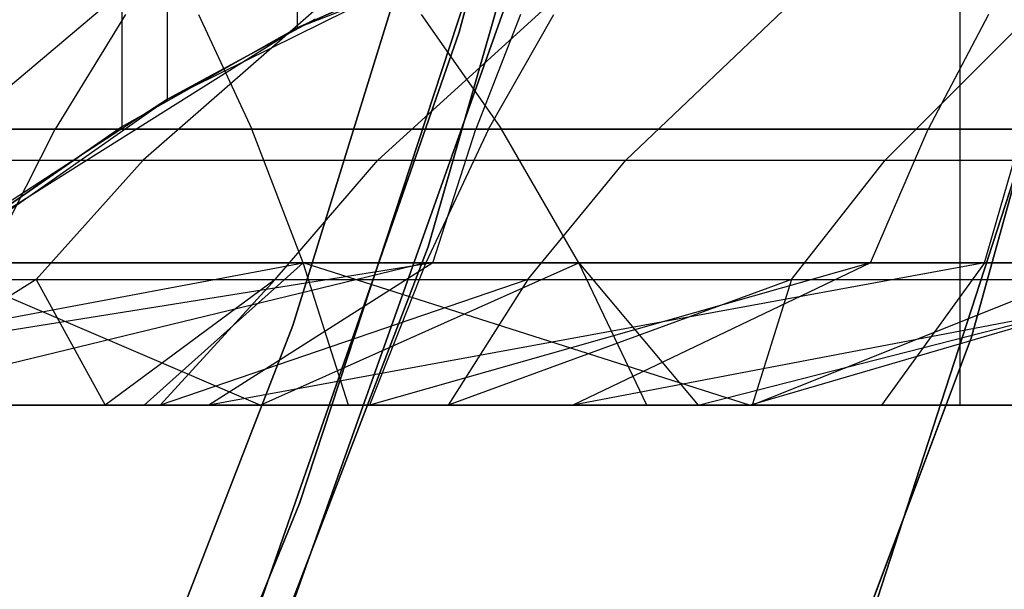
# Model space of a CAD drawing. Extents: x 0.1 to 12.1, y -6 to 6.
# Tile 112 of 181: x 8.418 to 8.689, y -0.919 to -0.762. Entities that reach past the tile are written whole.
import ezdxf

# ---------------------------------------------------------------- set-up
doc = ezdxf.new("R2010")
doc.units = 0
doc.header["$LTSCALE"] = 2.54
doc.layers.get('0').update_dxf_attribs({"linetype": 'CONTINUOUS'})

# ---------------------------------------------------------------- blocks, each defined once
blk = doc.blocks.new('DROPS_COLOR_C_STL')
at = {"color": 0}
for p, q in [((8.67729, -0.86832, 25.90728), (8.67729, 0.93168, 25.90728)), ((8.67729, -0.86832, 25.90728), (8.67729, 0.93168, 25.90728)), ((8.44586, 0.79185, 27.01377), (8.44628, -0.79159, 27.01395)), ((8.44586, 0.79185, 27.01377), (8.44628, -0.79159, 27.01395)), ((8.45889, -0.78391, 36.32117), (8.45889, 0.78391, 36.32117)), ((8.45889, -0.78391, 36.32117), (8.45889, 0.78391, 36.32117)), ((8.49464, 0.76432, 27.03511), (8.49464, -0.76432, 27.03511)), ((8.49464, 0.76432, 27.03511), (8.49464, -0.76432, 27.03511)), ((8.5392, -0.7655, 164.4), (8.58703, -0.58905, 164.4)), ((8.58703, -0.58905, 164.3), (8.5392, -0.7655, 164.3)), ((8.5392, -0.7655, 164.4), (8.58703, -0.58905, 164.4)), ((8.58703, -0.58905, 164.3), (8.5392, -0.7655, 164.3)), ((8.59241, -0.60968, 171.7), (8.53065, -0.8247, 171.7)), ((8.53065, -0.8247, 164.1), (8.59241, -0.60968, 164.1)), ((8.53065, -0.8247, 164.1), (8.59241, -0.60968, 164.1)), ((8.59241, -0.60968, 171.7), (8.53065, -0.8247, 171.7)), ((8.74596, -0.61193, 11.3), (8.68031, -0.8498, 11.3)), ((8.68031, -0.8498, 1.7), (8.74596, -0.61193, 1.7)), ((8.74596, -0.61193, 11.3), (8.68031, -0.8498, 11.3)), ((8.68031, -0.8498, 1.7), (8.74596, -0.61193, 1.7)), ((8.54709, -0.67293, 3.4), (8.49344, -0.84634, 3.4)), ((8.49344, -0.84634, 3.2), (8.54709, -0.67293, 3.2)), ((8.54709, -0.67293, 3.4), (8.49344, -0.84634, 3.4)), ((8.49344, -0.84634, 3.2), (8.54709, -0.67293, 3.2)), ((8.49464, -0.76432, 32.52113), (8.59889, -0.72343, 32.52113)), ((8.49464, -0.76432, 32.52113), (8.59889, -0.72343, 32.52113)), ((8.55232, -0.72171, 11), (8.49522, -0.89537, 11)), ((8.49522, -0.89537, 11.1), (8.55232, -0.72171, 11.1)), ((8.55232, -0.72171, 11), (8.49522, -0.89537, 11)), ((8.49522, -0.89537, 11.1), (8.55232, -0.72171, 11.1)), ((8.64243, -0.95857, 171.7), (8.7136, -0.73953, 171.7)), ((8.7136, -0.73953, 164.1), (8.64243, -0.95857, 164.1)), ((8.64243, -0.95857, 171.7), (8.7136, -0.73953, 171.7)), ((8.7136, -0.73953, 164.1), (8.64243, -0.95857, 164.1)), ((8.45889, -0.78391, 39.52568), (8.54107, -0.74332, 39.52568)), ((8.45889, -0.78391, 39.52568), (8.54107, -0.74332, 39.52568)), ((8.54586, -0.74141, 27.05808), (8.49464, -0.76432, 27.03511)), ((8.49464, -0.76432, 32.52113), (8.54586, -0.74141, 27.05808)), ((8.49464, -0.76432, 32.52113), (8.54586, -0.74141, 27.05808)), ((8.54586, -0.74141, 27.05808), (8.49464, -0.76432, 27.03511)), ((8.45268, -0.74899, 17.21707), (8.39126, -0.80073, 17.26094)), ((8.45268, -0.74899, 17.21707), (8.39126, -0.80073, 17.26094)), ((8.51138, -0.74899, 17.29501), (8.45218, -0.80073, 17.34183)), ((8.51138, -0.74899, 17.29501), (8.45218, -0.80073, 17.34183)), ((8.57369, -0.74899, 17.36992), (8.51684, -0.80073, 17.41956)), ((8.57369, -0.74899, 17.36992), (8.51684, -0.80073, 17.41956)), ((8.63955, -0.74899, 17.44173), (8.58519, -0.80073, 17.49408)), ((8.63955, -0.74899, 17.44173), (8.58519, -0.80073, 17.49408)), ((8.70834, -0.74899, 17.50986), (8.65658, -0.80073, 17.56478)), ((8.70834, -0.74899, 17.50986), (8.65658, -0.80073, 17.56478)), ((8.55187, -0.75828, 11.3), (8.47262, -0.98129, 11.3)), ((8.47262, -0.98129, 1.7), (8.55187, -0.75828, 1.7)), ((8.47262, -0.98129, 1.7), (8.55187, -0.75828, 1.7)), ((8.55187, -0.75828, 11.3), (8.47262, -0.98129, 11.3)), ((8.44732, -0.7606, 19.50717), (8.42792, -0.79219, 19.5482)), ((8.44732, -0.7606, 19.50717), (8.42792, -0.79219, 19.5482)), ((8.49953, -0.76188, 36.35194), (8.45889, -0.78391, 36.32117)), ((8.45889, -0.78391, 39.52568), (8.49953, -0.76188, 36.35194)), ((8.45889, -0.78391, 39.52568), (8.49953, -0.76188, 36.35194)), ((8.49953, -0.76188, 36.35194), (8.45889, -0.78391, 36.32117)), ((8.46745, -0.7606, 20.76611), (8.48215, -0.79219, 20.72317)), ((8.46745, -0.7606, 20.76611), (8.48215, -0.79219, 20.72317)), ((8.52878, -0.7606, 18.8302), (8.55092, -0.79219, 18.79059)), ((8.52878, -0.7606, 18.8302), (8.55092, -0.79219, 18.79059)), ((8.55612, -0.7606, 21.4632), (8.54381, -0.79219, 21.50688)), ((8.55612, -0.7606, 21.4632), (8.54381, -0.79219, 21.50688)), ((8.54732, -0.79219, 19.60228), (8.56532, -0.7606, 19.56062)), ((8.54732, -0.79219, 19.60228), (8.56532, -0.7606, 19.56062)), ((8.68506, -0.7606, 19.61003), (8.66848, -0.79219, 19.65228)), ((8.68506, -0.7606, 19.61003), (8.66848, -0.79219, 19.65228)), ((8.39981, -0.82387, 32.52113), (8.49464, -0.76432, 32.52113)), ((8.39981, -0.82387, 32.52113), (8.49464, -0.76432, 32.52113)), ((8.49464, -0.76432, 27.03511), (8.44628, -0.79159, 27.01395)), ((8.49464, -0.76432, 32.52113), (8.44628, -0.79159, 27.01395)), ((8.49464, -0.76432, 27.03511), (8.44628, -0.79159, 27.01395)), ((8.49464, -0.76432, 32.52113), (8.44628, -0.79159, 27.01395)), ((8.49464, -0.76432, 32.52113), (8.49464, -0.76432, 27.03511)), ((8.49464, -0.76432, 32.52113), (8.49464, -0.76432, 27.03511)), ((8.47904, -0.93812, 164.4), (8.5392, -0.7655, 164.4)), ((8.5392, -0.7655, 164.3), (8.47904, -0.93812, 164.3)), ((8.47904, -0.93812, 164.4), (8.5392, -0.7655, 164.4)), ((8.5392, -0.7655, 164.3), (8.47904, -0.93812, 164.3)), ((8.5392, -0.7655, 164.4), (8.5392, -0.7655, 164.3)), ((8.5392, -0.7655, 164.4), (8.5392, -0.7655, 164.3)), ((8.38384, -0.83655, 39.52568), (8.45889, -0.78391, 39.52568)), ((8.38384, -0.83655, 39.52568), (8.45889, -0.78391, 39.52568)), ((8.45889, -0.78391, 36.32117), (8.41605, -0.81184, 36.28961)), ((8.45889, -0.78391, 39.52568), (8.41605, -0.81184, 36.28961)), ((8.45889, -0.78391, 36.32117), (8.41605, -0.81184, 36.28961)), ((8.45889, -0.78391, 39.52568), (8.41605, -0.81184, 36.28961)), ((8.45889, -0.78391, 39.52568), (8.45889, -0.78391, 36.32117)), ((8.45889, -0.78391, 39.52568), (8.45889, -0.78391, 36.32117)), ((8.44628, -0.79159, 27.01395), (8.39981, -0.82387, 26.99408)), ((8.39981, -0.82387, 32.52113), (8.44628, -0.79159, 27.01395)), ((8.39981, -0.82387, 32.52113), (8.44628, -0.79159, 27.01395)), ((8.44628, -0.79159, 27.01395), (8.39981, -0.82387, 26.99408)), ((8.48215, -0.79219, 20.72317), (8.22763, -0.79219, 20.62822)), ((8.48215, -0.79219, 20.72317), (8.22763, -0.79219, 20.62822)), ((8.31028, -0.79219, 19.49004), (8.42792, -0.79219, 19.5482)), ((8.31028, -0.79219, 19.49004), (8.42792, -0.79219, 19.5482)), ((8.36907, -0.79219, 18.6807), (8.55092, -0.79219, 18.79059)), ((8.36907, -0.79219, 18.6807), (8.55092, -0.79219, 18.79059)), ((8.54381, -0.79219, 21.50688), (8.3941, -0.79219, 21.46249)), ((8.54381, -0.79219, 21.50688), (8.3941, -0.79219, 21.46249)), ((8.40928, -0.82903, 19.58761), (8.42792, -0.79219, 19.5482)), ((8.40928, -0.82903, 19.58761), (8.42792, -0.79219, 19.5482)), ((8.54732, -0.79219, 19.60228), (8.42792, -0.79219, 19.5482)), ((8.54732, -0.79219, 19.60228), (8.42792, -0.79219, 19.5482)), ((8.49626, -0.82903, 20.68193), (8.48215, -0.79219, 20.72317)), ((8.74186, -0.79219, 20.80408), (8.48215, -0.79219, 20.72317)), ((8.49626, -0.82903, 20.68193), (8.48215, -0.79219, 20.72317)), ((8.74186, -0.79219, 20.80408), (8.48215, -0.79219, 20.72317)), ((8.54732, -0.79219, 19.60228), (8.53003, -0.82903, 19.6423)), ((8.54732, -0.79219, 19.60228), (8.53003, -0.82903, 19.6423)), ((8.53199, -0.82903, 21.54884), (8.54381, -0.79219, 21.50688)), ((8.53199, -0.82903, 21.54884), (8.54381, -0.79219, 21.50688)), ((8.6946, -0.79219, 21.54712), (8.54381, -0.79219, 21.50688)), ((8.6946, -0.79219, 21.54712), (8.54381, -0.79219, 21.50688)), ((8.54732, -0.79219, 19.60228), (8.66848, -0.79219, 19.65228)), ((8.54732, -0.79219, 19.60228), (8.66848, -0.79219, 19.65228)), ((8.55092, -0.79219, 18.79059), (8.7401, -0.79219, 18.88813)), ((8.57219, -0.82903, 18.75254), (8.55092, -0.79219, 18.79059)), ((8.55092, -0.79219, 18.79059), (8.7401, -0.79219, 18.88813)), ((8.57219, -0.82903, 18.75254), (8.55092, -0.79219, 18.79059)), ((8.65256, -0.82903, 19.69286), (8.66848, -0.79219, 19.65228)), ((8.65256, -0.82903, 19.69286), (8.66848, -0.79219, 19.65228)), ((8.79085, -0.79219, 19.69796), (8.66848, -0.79219, 19.65228)), ((8.79085, -0.79219, 19.69796), (8.66848, -0.79219, 19.65228)), ((8.68394, -0.82903, 21.58939), (8.6946, -0.79219, 21.54712)), ((8.68394, -0.82903, 21.58939), (8.6946, -0.79219, 21.54712)), ((8.39126, -0.80073, 17.26094), (8.45218, -0.80073, 17.34183)), ((8.39126, -0.80073, 17.26094), (8.45218, -0.80073, 17.34183)), ((8.4227, -0.83362, 17.36514), (8.45218, -0.80073, 17.34183)), ((8.4227, -0.83362, 17.36514), (8.45218, -0.80073, 17.34183)), ((8.45218, -0.80073, 17.34183), (8.51684, -0.80073, 17.41956)), ((8.45218, -0.80073, 17.34183), (8.51684, -0.80073, 17.41956)), ((8.48854, -0.83362, 17.44428), (8.51684, -0.80073, 17.41956)), ((8.48854, -0.83362, 17.44428), (8.51684, -0.80073, 17.41956)), ((8.51684, -0.80073, 17.41956), (8.58519, -0.80073, 17.49408)), ((8.51684, -0.80073, 17.41956), (8.58519, -0.80073, 17.49408)), ((8.55812, -0.83362, 17.52015), (8.58519, -0.80073, 17.49408)), ((8.55812, -0.83362, 17.52015), (8.58519, -0.80073, 17.49408)), ((8.58519, -0.80073, 17.49408), (8.65658, -0.80073, 17.56478)), ((8.58519, -0.80073, 17.49408), (8.65658, -0.80073, 17.56478)), ((8.6308, -0.83362, 17.59212), (8.65658, -0.80073, 17.56478)), ((8.6308, -0.83362, 17.59212), (8.65658, -0.80073, 17.56478)), ((8.65658, -0.80073, 17.56478), (8.73127, -0.80073, 17.63195)), ((8.65658, -0.80073, 17.56478), (8.73127, -0.80073, 17.63195)), ((8.53065, -0.8247, 171.7), (8.45062, -1.03361, 171.7)), ((8.45062, -1.03361, 164.1), (8.53065, -0.8247, 164.1)), ((8.45062, -1.03361, 164.1), (8.53065, -0.8247, 164.1)), ((8.53065, -0.8247, 171.7), (8.45062, -1.03361, 171.7)), ((8.53065, -0.8247, 164.1), (8.53065, -0.8247, 171.7)), ((8.53065, -0.8247, 164.1), (8.53065, -0.8247, 171.7)), ((8.24399, -0.82903, 20.58781), (8.49626, -0.82903, 20.68193)), ((8.24399, -0.82903, 20.58781), (8.49626, -0.82903, 20.68193)), ((8.53199, -0.82903, 21.54884), (8.28724, -0.86832, 21.51453)), ((8.53199, -0.82903, 21.54884), (8.28724, -0.86832, 21.51453)), ((8.2876, -0.86832, 20.5638), (8.49626, -0.82903, 20.68193)), ((8.2876, -0.86832, 20.5638), (8.49626, -0.82903, 20.68193)), ((8.53003, -0.82903, 19.6423), (8.36847, -0.86832, 19.6108)), ((8.53003, -0.82903, 19.6423), (8.36847, -0.86832, 19.6108)), ((8.38112, -0.82903, 21.50411), (8.53199, -0.82903, 21.54884)), ((8.38112, -0.82903, 21.50411), (8.53199, -0.82903, 21.54884)), ((8.48443, -0.86832, 18.65648), (8.39287, -0.82903, 18.64418)), ((8.48443, -0.86832, 18.65648), (8.39287, -0.82903, 18.64418)), ((8.57219, -0.82903, 18.75254), (8.39287, -0.82903, 18.64418)), ((8.57219, -0.82903, 18.75254), (8.39287, -0.82903, 18.64418)), ((8.53003, -0.82903, 19.6423), (8.40928, -0.82903, 19.58761)), ((8.53003, -0.82903, 19.6423), (8.40928, -0.82903, 19.58761)), ((8.45245, -0.86832, 20.62585), (8.49626, -0.82903, 20.68193)), ((8.45245, -0.86832, 20.62585), (8.49626, -0.82903, 20.68193)), ((8.53199, -0.82903, 21.54884), (8.47025, -0.86832, 21.57122)), ((8.53199, -0.82903, 21.54884), (8.47025, -0.86832, 21.57122)), ((8.68394, -0.82903, 21.58939), (8.47025, -0.86832, 21.57122)), ((8.68394, -0.82903, 21.58939), (8.47025, -0.86832, 21.57122)), ((8.48443, -0.86832, 18.65648), (8.57219, -0.82903, 18.75254)), ((8.48443, -0.86832, 18.65648), (8.57219, -0.82903, 18.75254)), ((8.50874, -0.86832, 20.64548), (8.49626, -0.82903, 20.68193)), ((8.61927, -0.86832, 20.68181), (8.49626, -0.82903, 20.68193)), ((8.50874, -0.86832, 20.64548), (8.49626, -0.82903, 20.68193)), ((8.61927, -0.86832, 20.68181), (8.49626, -0.82903, 20.68193)), ((8.75369, -0.82903, 20.76212), (8.49626, -0.82903, 20.68193)), ((8.75369, -0.82903, 20.76212), (8.49626, -0.82903, 20.68193)), ((8.53003, -0.82903, 19.6423), (8.5145, -0.86832, 19.67755)), ((8.53003, -0.82903, 19.6423), (8.5145, -0.86832, 19.67755)), ((8.65256, -0.82903, 19.69286), (8.5145, -0.86832, 19.67755)), ((8.65256, -0.82903, 19.69286), (8.5145, -0.86832, 19.67755)), ((8.65256, -0.82903, 19.69286), (8.53003, -0.82903, 19.6423)), ((8.65256, -0.82903, 19.69286), (8.53003, -0.82903, 19.6423)), ((8.53199, -0.82903, 21.54884), (8.68394, -0.82903, 21.58939)), ((8.53199, -0.82903, 21.54884), (8.68394, -0.82903, 21.58939)), ((8.65256, -0.82903, 19.69286), (8.57051, -0.86832, 19.70128)), ((8.65256, -0.82903, 19.69286), (8.57051, -0.86832, 19.70128)), ((8.7763, -0.82903, 19.73905), (8.57051, -0.86832, 19.70128)), ((8.7763, -0.82903, 19.73905), (8.57051, -0.86832, 19.70128)), ((8.57219, -0.82903, 18.75254), (8.60509, -0.86832, 18.72675)), ((8.75874, -0.82903, 18.84873), (8.57219, -0.82903, 18.75254)), ((8.59098, -0.86832, 18.71891), (8.57219, -0.82903, 18.75254)), ((8.59098, -0.86832, 18.71891), (8.57219, -0.82903, 18.75254)), ((8.57219, -0.82903, 18.75254), (8.60509, -0.86832, 18.72675)), ((8.75874, -0.82903, 18.84873), (8.57219, -0.82903, 18.75254)), ((8.60509, -0.86832, 18.72675), (8.75874, -0.82903, 18.84873)), ((8.60509, -0.86832, 18.72675), (8.75874, -0.82903, 18.84873)), ((8.61927, -0.86832, 20.68181), (8.75369, -0.82903, 20.76212)), ((8.61927, -0.86832, 20.68181), (8.75369, -0.82903, 20.76212)), ((8.7763, -0.82903, 19.73905), (8.65256, -0.82903, 19.69286)), ((8.7763, -0.82903, 19.73905), (8.65256, -0.82903, 19.69286)), ((8.68394, -0.82903, 21.58939), (8.65561, -0.86832, 21.62194)), ((8.68394, -0.82903, 21.58939), (8.65561, -0.86832, 21.62194)), ((8.68394, -0.82903, 21.58939), (8.83694, -0.82903, 21.62576)), ((8.68394, -0.82903, 21.58939), (8.83694, -0.82903, 21.62576)), ((8.36068, -0.83362, 17.28279), (8.4227, -0.83362, 17.36514)), ((8.36068, -0.83362, 17.28279), (8.4227, -0.83362, 17.36514)), ((8.4227, -0.83362, 17.36514), (8.36791, -0.86832, 17.34934)), ((8.4227, -0.83362, 17.36514), (8.36791, -0.86832, 17.34934)), ((8.4227, -0.83362, 17.36514), (8.44173, -0.86832, 17.44146)), ((8.4227, -0.83362, 17.36514), (8.44173, -0.86832, 17.44146)), ((8.4227, -0.83362, 17.36514), (8.48854, -0.83362, 17.44428)), ((8.4227, -0.83362, 17.36514), (8.48854, -0.83362, 17.44428)), ((8.48854, -0.83362, 17.44428), (8.44173, -0.86832, 17.44146)), ((8.48854, -0.83362, 17.44428), (8.44173, -0.86832, 17.44146)), ((8.48854, -0.83362, 17.44428), (8.45683, -0.86832, 17.45908)), ((8.48854, -0.83362, 17.44428), (8.45683, -0.86832, 17.45908)), ((8.55812, -0.83362, 17.52015), (8.45683, -0.86832, 17.45908)), ((8.55812, -0.83362, 17.52015), (8.45683, -0.86832, 17.45908)), ((8.48854, -0.83362, 17.44428), (8.55812, -0.83362, 17.52015)), ((8.48854, -0.83362, 17.44428), (8.55812, -0.83362, 17.52015)), ((8.55812, -0.83362, 17.52015), (8.53624, -0.86832, 17.54592)), ((8.55812, -0.83362, 17.52015), (8.53624, -0.86832, 17.54592)), ((8.6308, -0.83362, 17.59212), (8.53624, -0.86832, 17.54592)), ((8.6308, -0.83362, 17.59212), (8.53624, -0.86832, 17.54592)), ((8.55812, -0.83362, 17.52015), (8.6308, -0.83362, 17.59212)), ((8.55812, -0.83362, 17.52015), (8.6308, -0.83362, 17.59212)), ((8.6308, -0.83362, 17.59212), (8.62, -0.86832, 17.6281)), ((8.6308, -0.83362, 17.59212), (8.62, -0.86832, 17.6281)), ((8.70685, -0.83362, 17.66051), (8.62, -0.86832, 17.6281)), ((8.70685, -0.83362, 17.66051), (8.62, -0.86832, 17.6281)), ((8.6308, -0.83362, 17.59212), (8.70685, -0.83362, 17.66051)), ((8.6308, -0.83362, 17.59212), (8.70685, -0.83362, 17.66051)), ((8.49344, -0.84634, 3.4), (8.42769, -1.01554, 3.4)), ((8.42769, -1.01554, 3.2), (8.49344, -0.84634, 3.2)), ((8.49344, -0.84634, 3.4), (8.42769, -1.01554, 3.4)), ((8.42769, -1.01554, 3.2), (8.49344, -0.84634, 3.2)), ((8.49344, -0.84634, 3.4), (8.49344, -0.84634, 3.2)), ((8.49344, -0.84634, 3.4), (8.49344, -0.84634, 3.2)), ((8.68031, -0.8498, 11.3), (8.59361, -1.08082, 11.3)), ((8.59361, -1.08082, 1.7), (8.68031, -0.8498, 1.7)), ((8.68031, -0.8498, 11.3), (8.59361, -1.08082, 11.3)), ((8.59361, -1.08082, 1.7), (8.68031, -0.8498, 1.7)), ((8.68031, -0.8498, 11.3), (8.68031, -0.8498, 1.7)), ((8.68031, -0.8498, 11.3), (8.68031, -0.8498, 1.7)), ((8.28088, -0.86832, 26.08206), (8.67729, -0.86832, 25.90728)), ((8.28088, -0.86832, 26.08206), (8.67729, -0.86832, 25.90728)), ((8.28724, -0.86832, 21.51453), (8.47025, -0.86832, 21.57122)), ((8.28724, -0.86832, 21.51453), (8.47025, -0.86832, 21.57122)), ((8.45245, -0.86832, 20.62585), (8.2876, -0.86832, 20.5638)), ((8.45245, -0.86832, 20.62585), (8.2876, -0.86832, 20.5638)), ((8.36791, -0.86832, 17.34934), (8.44173, -0.86832, 17.44146)), ((8.36791, -0.86832, 17.34934), (8.44173, -0.86832, 17.44146)), ((8.36847, -0.86832, 19.6108), (8.5145, -0.86832, 19.67755)), ((8.36847, -0.86832, 19.6108), (8.5145, -0.86832, 19.67755)), ((8.48443, -0.86832, 18.65648), (8.4139, -0.86832, 18.61191)), ((8.48443, -0.86832, 18.65648), (8.4139, -0.86832, 18.61191)), ((8.44173, -0.86832, 17.44146), (8.45683, -0.86832, 17.45908)), ((8.44173, -0.86832, 17.44146), (8.45683, -0.86832, 17.45908)), ((8.50874, -0.86832, 20.64548), (8.45245, -0.86832, 20.62585)), ((8.50874, -0.86832, 20.64548), (8.45245, -0.86832, 20.62585)), ((8.45683, -0.86832, 17.45908), (8.53624, -0.86832, 17.54592)), ((8.45683, -0.86832, 17.45908), (8.53624, -0.86832, 17.54592)), ((8.47025, -0.86832, 21.57122), (8.65561, -0.86832, 21.62194)), ((8.47025, -0.86832, 21.57122), (8.65561, -0.86832, 21.62194)), ((8.59098, -0.86832, 18.71891), (8.48443, -0.86832, 18.65648)), ((8.59098, -0.86832, 18.71891), (8.48443, -0.86832, 18.65648)), ((8.61927, -0.86832, 20.68181), (8.50874, -0.86832, 20.64548)), ((8.61927, -0.86832, 20.68181), (8.50874, -0.86832, 20.64548)), ((8.5145, -0.86832, 19.67755), (8.57051, -0.86832, 19.70128)), ((8.5145, -0.86832, 19.67755), (8.57051, -0.86832, 19.70128)), ((8.53624, -0.86832, 17.54592), (8.62, -0.86832, 17.6281)), ((8.53624, -0.86832, 17.54592), (8.62, -0.86832, 17.6281)), ((8.57051, -0.86832, 19.70128), (8.71783, -0.86832, 19.7589)), ((8.57051, -0.86832, 19.70128), (8.71783, -0.86832, 19.7589)), ((8.60509, -0.86832, 18.72675), (8.59098, -0.86832, 18.71891)), ((8.60509, -0.86832, 18.72675), (8.59098, -0.86832, 18.71891)), ((8.72902, -0.86832, 18.79156), (8.60509, -0.86832, 18.72675)), ((8.72902, -0.86832, 18.79156), (8.60509, -0.86832, 18.72675)), ((8.76413, -0.86832, 20.72505), (8.61927, -0.86832, 20.68181)), ((8.76413, -0.86832, 20.72505), (8.61927, -0.86832, 20.68181)), ((8.62, -0.86832, 17.6281), (8.70799, -0.86832, 17.70551)), ((8.62, -0.86832, 17.6281), (8.70799, -0.86832, 17.70551)), ((8.65561, -0.86832, 21.62194), (8.84329, -0.86832, 21.66663)), ((8.65561, -0.86832, 21.62194), (8.84329, -0.86832, 21.66663)), ((8.67729, -0.86832, 25.90728), (9.06005, -0.86832, 25.70435)), ((8.67729, -0.86832, 25.90728), (9.06005, -0.86832, 25.70435)), ((8.49522, -0.89537, 11), (8.426, -1.06457, 11)), ((8.426, -1.06457, 11.1), (8.49522, -0.89537, 11.1)), ((8.49522, -0.89537, 11), (8.426, -1.06457, 11)), ((8.426, -1.06457, 11.1), (8.49522, -0.89537, 11.1)), ((8.49522, -0.89537, 11), (8.49522, -0.89537, 11.1)), ((8.49522, -0.89537, 11), (8.49522, -0.89537, 11.1))]:
    blk.add_line(p, q, dxfattribs=at)

msp = doc.modelspace()

# ---------------------------------------------------------------- block references
at = {"color": 0}
msp.add_blockref('DROPS_COLOR_C_STL', (0, 0), dxfattribs=at)

doc.saveas('drawing.dxf')
